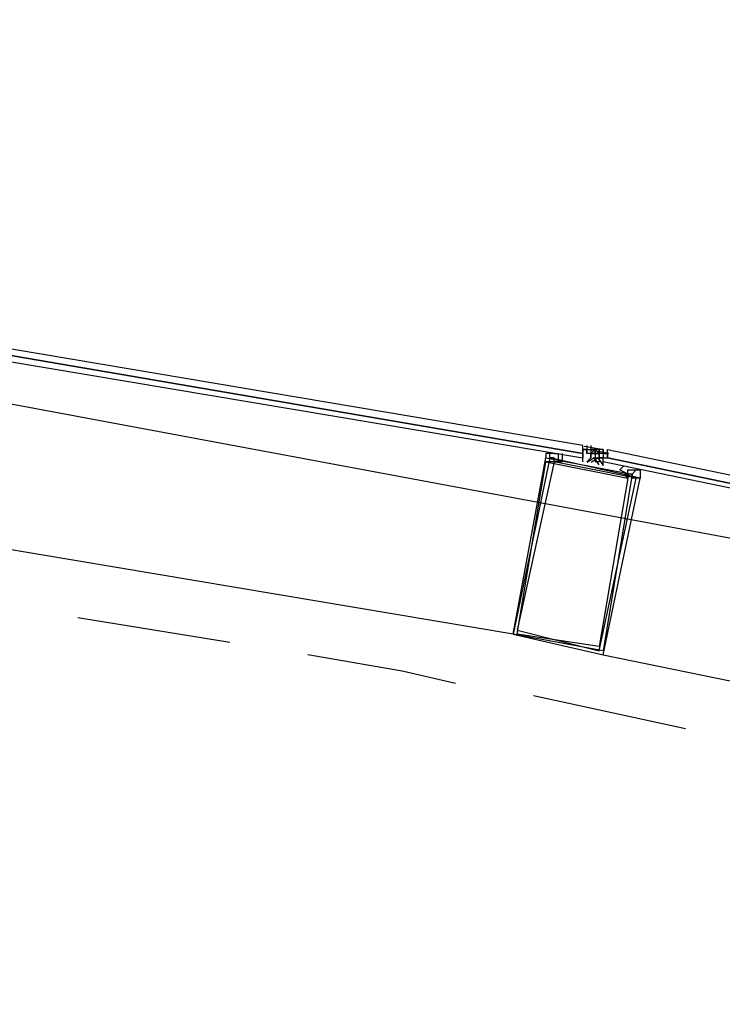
# Model space of a CAD drawing. Header units: feet. Extents: x -79 to 198, y -22 to 181.
# Tile 185 of 203: x 105.8 to 108.08, y 150.46 to 153.65. Entities that reach past the tile are written whole.
import ezdxf

# ---------------------------------------------------------------- set-up
doc = ezdxf.new("R2010")
doc.units = ezdxf.units.FT
doc.layers.add('A-AREA-UNIDAD', color=30, linetype='CONTINUOUS')
doc.layers.add('A-LINEA', color=7, linetype='CONTINUOUS')

msp = doc.modelspace()

# ---------------------------------------------------------------- linework, layer by layer
at = {"layer": 'A-AREA-UNIDAD'}
msp.add_lwpolyline([(137.36, 123.1644), (136.128, 134.3822), (134.72, 143.2533), (134.08, 143.3422), (134, 143.5378), (131.2, 144.8178), (130.4, 144.9422), (130.112, 145.2978), (127.28, 146.4533), (126.672, 146.4889), (126.56, 146.7378), (123.648, 147.8222), (122.912, 147.8933), (122.848, 148.0889), (115.968, 150.2222), (115.2, 150.2578), (115.168, 150.4178), (111.968, 151.2178), (111.328, 151.2178), (111.28, 151.3778), (104.032, 152.7289), (95.968, 153.6533), (95.872, 153.1022), (92.4, 153.2622)], dxfattribs=at)
at = {"layer": 'A-LINEA'}
for p, q in [((107.4, 151.6578), (103.7467, 152.2711)), ((107.5333, 152.2578), (107.5333, 152.2578)), ((107.6267, 152.2711), (107.6267, 152.2711)), ((107.6267, 152.2444), (107.6267, 152.2578)), ((107.6267, 152.2578), (107.6267, 152.2578)), ((107.6267, 152.2578), (107.6267, 152.2578)), ((107.6267, 152.2578), (107.6267, 152.2578)), ((107.6267, 152.2578), (107.6267, 152.2578)), ((107.6267, 152.2578), (107.6267, 152.2578)), ((107.6267, 152.2578), (107.6267, 152.2578)), ((107.6267, 152.2578), (107.6267, 152.2578)), ((107.6267, 152.2578), (107.6267, 152.2578)), ((107.64, 152.2578), (107.6267, 152.2578)), ((107.6267, 152.2578), (107.6267, 152.2444)), ((107.64, 152.2578), (107.6267, 152.2578)), ((107.6267, 152.2578), (107.6267, 152.2578)), ((107.6267, 152.2578), (107.6267, 152.2578)), ((107.6311, 152.2688), (107.6883, 152.2591)), ((107.64, 152.2711), (107.64, 152.2711)), ((107.64, 152.2711), (107.64, 152.2711)), ((107.64, 152.2711), (107.64, 152.2711)), ((107.64, 152.2711), (107.64, 152.2711)), ((107.64, 152.2711), (107.64, 152.2711)), ((107.64, 152.2711), (107.64, 152.2711)), ((107.64, 152.2711), (107.64, 152.2711)), ((107.64, 152.2711), (107.64, 152.2711)), ((107.64, 152.2711), (107.64, 152.2578)), ((107.64, 152.2711), (107.64, 152.2711)), ((107.64, 152.2711), (107.64, 152.2711)), ((107.64, 152.2578), (107.64, 152.2578)), ((107.64, 152.2578), (107.64, 152.2578)), ((107.64, 152.2578), (107.64, 152.2578)), ((107.64, 152.2578), (107.6533, 152.2578)), ((107.64, 152.2578), (107.64, 152.2578)), ((107.64, 152.2578), (107.64, 152.2578)), ((107.64, 152.2578), (107.64, 152.2578)), ((107.64, 152.2578), (107.6533, 152.2578)), ((107.64, 152.2578), (107.64, 152.2578)), ((107.64, 152.2578), (107.64, 152.2578)), ((107.64, 152.2444), (107.64, 152.2578)), ((107.64, 152.2578), (107.64, 152.2578)), ((107.64, 152.2578), (107.64, 152.2578)), ((107.64, 152.2578), (107.64, 152.2578)), ((107.64, 152.2578), (107.64, 152.2578)), ((107.64, 152.2578), (107.64, 152.2578)), ((107.64, 152.2578), (107.64, 152.2578)), ((107.64, 152.2578), (107.64, 152.2578)), ((107.64, 152.2578), (107.64, 152.2578)), ((107.64, 152.2578), (107.64, 152.2578)), ((107.64, 152.2578), (107.64, 152.2578)), ((107.64, 152.2578), (107.64, 152.2578)), ((107.64, 152.2578), (107.64, 152.2578)), ((107.64, 152.2578), (107.64, 152.2578)), ((107.64, 152.2578), (107.64, 152.2578)), ((107.64, 152.2578), (107.64, 152.2578)), ((107.64, 152.2578), (107.64, 152.2578)), ((107.64, 152.2578), (107.64, 152.2578)), ((107.64, 152.2578), (107.64, 152.2578)), ((107.64, 152.2578), (107.64, 152.2578)), ((107.64, 152.2578), (107.64, 152.2578)), ((107.64, 152.2578), (107.64, 152.2578)), ((107.64, 152.2578), (107.64, 152.2578)), ((107.6533, 152.2711), (107.6533, 152.2578)), ((107.6533, 152.2711), (107.6533, 152.2578)), ((107.6533, 152.2578), (107.6533, 152.2578)), ((107.6533, 152.2578), (107.6533, 152.2578)), ((107.6533, 152.2578), (107.6533, 152.2578)), ((107.6533, 152.2578), (107.6533, 152.2578)), ((107.6533, 152.2578), (107.6533, 152.2578)), ((107.6533, 152.2578), (107.6533, 152.2578)), ((107.6533, 152.2578), (107.6533, 152.2578)), ((107.6533, 152.2578), (107.6533, 152.2578)), ((107.6533, 152.2578), (107.6533, 152.2578)), ((107.6533, 152.2578), (107.6533, 152.2578)), ((107.6533, 152.2578), (107.6533, 152.2578)), ((107.6533, 152.2578), (107.6533, 152.2578)), ((107.6533, 152.2578), (107.6533, 152.2578)), ((107.6667, 152.2578), (107.6533, 152.2578)), ((107.6533, 152.2578), (107.6533, 152.2578)), ((107.6533, 152.2578), (107.6533, 152.2578)), ((107.6533, 152.2578), (107.6533, 152.2578)), ((107.6533, 152.2578), (107.6533, 152.2578)), ((107.6533, 152.2578), (107.6533, 152.2578)), ((107.6533, 152.2578), (107.6533, 152.2578)), ((107.6533, 152.2578), (107.6533, 152.2578)), ((107.6533, 152.2578), (107.6667, 152.2578)), ((107.6533, 152.2578), (107.6667, 152.2578)), ((107.6533, 152.2578), (107.6533, 152.2578)), ((107.6533, 152.2578), (107.6533, 152.2578)), ((107.6533, 152.2578), (107.6533, 152.2578)), ((107.6533, 152.2578), (107.6533, 152.2578)), ((107.6533, 152.2578), (107.6667, 152.2578)), ((107.6533, 152.2578), (107.6533, 152.2578)), ((107.6533, 152.2578), (107.6533, 152.2578)), ((107.6533, 152.2578), (107.6533, 152.2578)), ((107.6533, 152.2578), (107.6533, 152.2578)), ((107.6533, 152.2578), (107.6533, 152.2578)), ((107.6533, 152.2578), (107.6533, 152.2578)), ((107.6533, 152.2578), (107.6533, 152.2578)), ((107.6533, 152.2578), (107.6533, 152.2578)), ((107.6533, 152.2578), (107.6533, 152.2578)), ((107.6533, 152.2578), (107.6533, 152.2578)), ((107.6533, 152.2578), (107.6533, 152.2578)), ((107.6533, 152.2578), (107.6533, 152.2578)), ((107.6533, 152.2578), (107.6533, 152.2578)), ((107.6533, 152.2578), (107.6533, 152.2578)), ((107.6533, 152.2578), (107.6533, 152.2578)), ((107.6533, 152.2578), (107.6533, 152.2444)), ((107.6533, 152.2578), (107.6533, 152.2578)), ((107.6533, 152.2578), (107.6533, 152.2578)), ((107.6533, 152.2578), (107.6533, 152.2578)), ((107.6533, 152.2578), (107.6533, 152.2444)), ((107.6533, 152.2578), (107.6533, 152.2578)), ((107.6533, 152.2578), (107.6533, 152.2578)), ((107.6533, 152.2578), (107.6533, 152.2578)), ((107.6533, 152.2578), (107.6533, 152.2578)), ((107.6533, 152.2578), (107.6533, 152.2578)), ((107.6533, 152.2578), (107.6533, 152.2578)), ((107.6533, 152.2578), (107.6533, 152.2578)), ((107.6533, 152.2578), (107.6533, 152.2578)), ((107.655, 152.257), (107.7118, 152.2453)), ((107.6667, 152.2578), (107.6667, 152.2578)), ((107.6667, 152.2578), (107.6667, 152.2578)), ((107.6667, 152.2578), (107.6667, 152.2578)), ((107.6667, 152.2578), (107.6667, 152.2578)), ((107.6667, 152.2444), (107.6667, 152.2578)), ((107.6667, 152.2578), (107.6667, 152.2578)), ((107.6667, 152.2578), (107.6667, 152.2578)), ((107.6667, 152.2578), (107.6667, 152.2578)), ((107.6667, 152.2578), (107.6667, 152.2444)), ((107.6667, 152.2578), (107.6667, 152.2578)), ((107.6667, 152.2578), (107.6667, 152.2578)), ((107.6667, 152.2578), (107.6667, 152.2444)), ((107.6667, 152.2578), (107.6667, 152.2578)), ((107.6667, 152.2578), (107.6667, 152.2578)), ((107.6667, 152.2578), (107.6667, 152.2578)), ((107.6667, 152.2578), (107.6667, 152.2578)), ((107.6667, 152.2578), (107.6667, 152.2578)), ((107.6667, 152.2578), (107.6667, 152.2578)), ((107.6667, 152.2578), (107.6667, 152.2578)), ((107.6667, 152.2578), (107.6667, 152.2578)), ((107.6667, 152.2578), (107.6667, 152.2578)), ((107.6667, 152.2578), (107.6667, 152.2578)), ((107.6667, 152.2578), (107.6667, 152.2578)), ((107.6667, 152.2578), (107.6667, 152.2444)), ((107.6667, 152.2578), (107.6667, 152.2578)), ((107.68, 152.2578), (107.6667, 152.2578)), ((107.68, 152.2578), (107.68, 152.2578)), ((107.6933, 152.2578), (107.68, 152.2578)), ((107.68, 152.2578), (107.68, 152.2578)), ((107.68, 152.2578), (107.68, 152.2578)), ((107.68, 152.2578), (107.68, 152.2578)), ((107.68, 152.2578), (107.68, 152.2578)), ((107.68, 152.2578), (107.68, 152.2578)), ((107.68, 152.2578), (107.68, 152.2578)), ((107.68, 152.2578), (107.68, 152.2578)), ((107.68, 152.2578), (107.68, 152.2578)), ((107.68, 152.2578), (107.68, 152.2578)), ((107.68, 152.2578), (107.68, 152.2578)), ((107.68, 152.2578), (107.68, 152.2578)), ((107.68, 152.2578), (107.68, 152.2578)), ((107.68, 152.2578), (107.68, 152.2578)), ((107.68, 152.2578), (107.68, 152.2578)), ((107.68, 152.2578), (107.68, 152.2444)), ((107.68, 152.2578), (107.68, 152.2444)), ((107.68, 152.2578), (107.68, 152.2578)), ((107.68, 152.2578), (107.68, 152.2578)), ((107.68, 152.2578), (107.68, 152.2578)), ((107.68, 152.2578), (107.68, 152.2578)), ((107.68, 152.2578), (107.68, 152.2578)), ((107.68, 152.2578), (107.68, 152.2578)), ((107.68, 152.2578), (107.68, 152.2578)), ((107.68, 152.2444), (107.68, 152.2578)), ((107.68, 152.2578), (107.68, 152.2578)), ((107.68, 152.2578), (107.68, 152.2578)), ((107.68, 152.2578), (107.68, 152.2578)), ((107.68, 152.2578), (107.68, 152.2578)), ((107.68, 152.2578), (107.68, 152.2578)), ((107.68, 152.2578), (107.68, 152.2578)), ((107.68, 152.2578), (107.68, 152.2578)), ((107.68, 152.2578), (107.68, 152.2578)), ((107.68, 152.2578), (107.68, 152.2578)), ((107.68, 152.2578), (107.68, 152.2578)), ((107.68, 152.2578), (107.68, 152.2578)), ((107.68, 152.2578), (107.68, 152.2578)), ((107.68, 152.2578), (107.68, 152.2578)), ((107.68, 152.2578), (107.68, 152.2578)), ((107.6933, 152.2578), (107.6933, 152.2578)), ((107.6933, 152.2578), (107.6933, 152.2578)), ((107.6933, 152.2578), (107.6933, 152.2578)), ((107.6933, 152.2578), (107.6933, 152.2578)), ((107.6933, 152.2578), (107.6933, 152.2578)), ((107.6933, 152.2578), (107.6933, 152.2578)), ((107.6933, 152.2578), (107.6933, 152.2578)), ((107.6933, 152.2444), (107.6933, 152.2578)), ((107.6933, 152.2578), (107.6933, 152.2578)), ((107.6933, 152.2578), (107.6933, 152.2578)), ((107.6933, 152.2578), (107.6933, 152.2578)), ((107.6933, 152.2578), (107.6933, 152.2444)), ((107.6933, 152.2578), (107.6933, 152.2444)), ((107.6933, 152.2578), (107.6933, 152.2578)), ((107.6933, 152.2578), (107.6933, 152.2578)), ((107.6933, 152.2578), (107.6933, 152.2578)), ((107.6933, 152.2578), (107.6933, 152.2578)), ((107.6933, 152.2578), (107.6933, 152.2578)), ((107.6933, 152.2578), (107.6933, 152.2578)), ((107.6933, 152.2578), (107.6933, 152.2578)), ((107.7067, 152.2578), (107.7067, 152.2578)), ((107.7067, 152.2578), (107.7067, 152.2578)), ((107.7067, 152.2578), (107.7067, 152.2578)), ((107.5333, 152.2444), (107.5333, 152.2444)), ((107.6267, 152.2444), (107.6267, 152.2444)), ((107.6267, 152.2444), (107.6267, 152.2444)), ((107.6267, 152.2444), (107.6267, 152.2444)), ((107.6267, 152.2444), (107.6267, 152.2444)), ((107.6267, 152.2444), (107.6267, 152.2444)), ((107.6267, 152.2444), (107.6267, 152.2444)), ((107.6267, 152.2444), (107.6267, 152.2444)), ((107.6267, 152.2444), (107.6267, 152.2444)), ((107.6267, 152.2444), (107.6267, 152.2444)), ((107.6267, 152.2444), (107.6267, 152.2444)), ((107.6267, 152.2444), (107.6267, 152.2444)), ((107.6267, 152.2444), (107.6267, 152.2444)), ((107.6267, 152.2444), (107.6267, 152.2444)), ((107.6267, 152.2444), (107.6267, 152.2444)), ((107.6267, 152.2311), (107.6267, 152.2311)), ((107.6267, 152.2311), (107.6267, 152.2311)), ((107.6267, 152.2311), (107.6267, 152.2311)), ((107.6267, 152.2311), (107.6267, 152.2311)), ((107.6267, 152.2311), (107.6267, 152.2311)), ((107.6267, 152.2311), (107.6267, 152.2311)), ((107.6267, 152.2311), (107.6267, 152.2311)), ((107.6267, 152.2311), (107.6267, 152.2311)), ((107.6267, 152.2311), (107.6267, 152.2311)), ((107.6267, 152.2311), (107.6267, 152.2311)), ((107.6267, 152.2311), (107.6267, 152.2311)), ((107.6267, 152.2311), (107.6267, 152.2311)), ((107.64, 152.2444), (107.64, 152.2444)), ((107.64, 152.2444), (107.64, 152.2444)), ((107.64, 152.2444), (107.64, 152.2444)), ((107.64, 152.2444), (107.64, 152.2444)), ((107.64, 152.2444), (107.64, 152.2444)), ((107.64, 152.2444), (107.64, 152.2444)), ((107.64, 152.2444), (107.64, 152.2444)), ((107.64, 152.2444), (107.64, 152.2444)), ((107.64, 152.2444), (107.64, 152.2444)), ((107.64, 152.2444), (107.64, 152.2444)), ((107.64, 152.2444), (107.64, 152.2444)), ((107.64, 152.2444), (107.64, 152.2444)), ((107.64, 152.2444), (107.64, 152.2444)), ((107.64, 152.2444), (107.64, 152.2444)), ((107.64, 152.2444), (107.64, 152.2444)), ((107.64, 152.2444), (107.64, 152.2444)), ((107.64, 152.2444), (107.64, 152.2444)), ((107.64, 152.2444), (107.64, 152.2444)), ((107.64, 152.2444), (107.64, 152.2444)), ((107.64, 152.2444), (107.64, 152.2444)), ((107.64, 152.2444), (107.64, 152.2444)), ((107.64, 152.2444), (107.64, 152.2444)), ((107.64, 152.2444), (107.64, 152.2444)), ((107.64, 152.2444), (107.64, 152.2444)), ((107.64, 152.2444), (107.64, 152.2444)), ((107.64, 152.2444), (107.64, 152.2444)), ((107.64, 152.2444), (107.64, 152.2444)), ((107.6533, 152.2444), (107.64, 152.2444)), ((107.64, 152.2444), (107.64, 152.2444)), ((107.6533, 152.2444), (107.64, 152.2444)), ((107.64, 152.2444), (107.64, 152.2444)), ((107.64, 152.2444), (107.64, 152.2444)), ((107.6533, 152.2444), (107.6533, 152.2444)), ((107.6667, 152.2444), (107.6533, 152.2444)), ((107.6533, 152.2444), (107.6533, 152.2444)), ((107.6533, 152.2444), (107.6533, 152.2444)), ((107.6533, 152.2444), (107.6533, 152.2444)), ((107.6533, 152.2444), (107.6533, 152.2444)), ((107.6533, 152.2444), (107.6533, 152.2444)), ((107.6533, 152.2444), (107.6533, 152.2444)), ((107.6533, 152.2444), (107.6533, 152.2444)), ((107.6533, 152.2444), (107.6533, 152.2444)), ((107.6533, 152.2444), (107.6533, 152.2444)), ((107.6533, 152.2444), (107.6533, 152.2444)), ((107.6533, 152.2444), (107.6533, 152.2444)), ((107.6533, 152.2444), (107.6533, 152.2311)), ((107.6533, 152.2444), (107.6533, 152.2444)), ((107.6533, 152.2444), (107.6533, 152.2444)), ((107.6533, 152.2444), (107.6667, 152.2444)), ((107.6533, 152.2444), (107.6667, 152.2444)), ((107.6533, 152.2444), (107.6533, 152.2444)), ((107.6533, 152.2444), (107.6533, 152.2444)), ((107.6533, 152.2444), (107.6533, 152.2444)), ((107.6533, 152.2444), (107.6667, 152.2444)), ((107.6533, 152.2444), (107.6533, 152.2444)), ((107.6533, 152.2444), (107.6533, 152.2444)), ((107.6533, 152.2444), (107.6533, 152.2444)), ((107.6533, 152.2444), (107.6533, 152.2444)), ((107.6533, 152.2444), (107.6533, 152.2444)), ((107.6533, 152.2444), (107.6533, 152.2444)), ((107.6533, 152.2444), (107.6533, 152.2444)), ((107.6533, 152.2444), (107.6533, 152.2444)), ((107.6533, 152.2444), (107.6533, 152.2444)), ((107.6533, 152.2444), (107.6667, 152.2444)), ((107.6533, 152.2444), (107.6667, 152.2444)), ((107.6533, 152.2444), (107.6533, 152.2444)), ((107.6533, 152.2444), (107.6667, 152.2444)), ((107.6533, 152.2444), (107.6667, 152.2444)), ((107.6533, 152.2444), (107.6533, 152.2444)), ((107.6533, 152.2444), (107.6533, 152.2444)), ((107.6533, 152.2444), (107.6533, 152.2444)), ((107.6533, 152.2444), (107.6533, 152.2444)), ((107.6533, 152.2444), (107.6533, 152.2444)), ((107.6533, 152.2444), (107.6533, 152.2444)), ((107.6533, 152.2444), (107.6667, 152.2444)), ((107.6667, 152.2444), (107.6533, 152.2444)), ((107.6533, 152.2444), (107.6533, 152.2444)), ((107.6533, 152.2444), (107.6533, 152.2444)), ((107.6533, 152.2311), (107.6533, 152.2311)), ((107.6533, 152.2311), (107.6533, 152.2311)), ((107.6533, 152.2311), (107.6533, 152.2311)), ((107.6533, 152.2311), (107.6533, 152.2311)), ((107.6533, 152.2311), (107.6533, 152.2311)), ((107.6533, 152.2311), (107.6533, 152.2311)), ((107.6533, 152.2311), (107.6533, 152.2311)), ((107.6533, 152.2311), (107.6533, 152.2311)), ((107.6667, 152.2444), (107.6667, 152.2444)), ((107.6667, 152.2444), (107.6667, 152.2444)), ((107.6667, 152.2444), (107.6667, 152.2444)), ((107.6667, 152.2444), (107.6667, 152.2444)), ((107.6667, 152.2444), (107.6667, 152.2444)), ((107.6667, 152.2444), (107.6667, 152.2444)), ((107.6667, 152.2444), (107.6667, 152.2444)), ((107.68, 152.2444), (107.6667, 152.2444)), ((107.6667, 152.2444), (107.6667, 152.2444)), ((107.6667, 152.2444), (107.6667, 152.2444)), ((107.6667, 152.2444), (107.6667, 152.2444)), ((107.6667, 152.2444), (107.6667, 152.2444)), ((107.6667, 152.2444), (107.6667, 152.2444)), ((107.6667, 152.2444), (107.6667, 152.2444)), ((107.6667, 152.2444), (107.6667, 152.2444)), ((107.6667, 152.2444), (107.6667, 152.2444)), ((107.6667, 152.2444), (107.6667, 152.2444)), ((107.6667, 152.2444), (107.6667, 152.2444)), ((107.6667, 152.2444), (107.6667, 152.2444)), ((107.6667, 152.2444), (107.6667, 152.2444)), ((107.6667, 152.2444), (107.6667, 152.2444)), ((107.6667, 152.2444), (107.6667, 152.2444)), ((107.6667, 152.2444), (107.6667, 152.2444)), ((107.6667, 152.2444), (107.6667, 152.2444)), ((107.6667, 152.2444), (107.6667, 152.2444)), ((107.6667, 152.2444), (107.6667, 152.2444)), ((107.6667, 152.2444), (107.6667, 152.2444)), ((107.6667, 152.2444), (107.6667, 152.2444)), ((107.6667, 152.2444), (107.6667, 152.2444)), ((107.6667, 152.2444), (107.6667, 152.2444)), ((107.6667, 152.2444), (107.6667, 152.2444)), ((107.6667, 152.2444), (107.6667, 152.2444)), ((107.6667, 152.2444), (107.6667, 152.2444)), ((107.6667, 152.2444), (107.6667, 152.2444)), ((107.6667, 152.2444), (107.6667, 152.2444)), ((107.6667, 152.2444), (107.6667, 152.2444)), ((107.6667, 152.2444), (107.6667, 152.2444)), ((107.6667, 152.2444), (107.6667, 152.2444)), ((107.6667, 152.2444), (107.6667, 152.2444)), ((107.6667, 152.2444), (107.6667, 152.2444)), ((107.6667, 152.2444), (107.6667, 152.2444)), ((107.6667, 152.2444), (107.68, 152.2444)), ((107.6667, 152.2444), (107.6667, 152.2444)), ((107.6667, 152.2444), (107.6667, 152.2444)), ((107.6667, 152.2444), (107.6667, 152.2444)), ((107.6667, 152.2444), (107.6667, 152.2444)), ((107.6667, 152.2444), (107.6667, 152.2444)), ((107.6667, 152.2444), (107.6667, 152.2444)), ((107.6667, 152.2444), (107.6667, 152.2444)), ((107.6667, 152.2444), (107.6667, 152.2444)), ((107.6667, 152.2444), (107.6667, 152.2444)), ((107.6667, 152.2444), (107.6667, 152.2444)), ((107.6667, 152.2444), (107.6667, 152.2311)), ((107.6667, 152.2444), (107.6667, 152.2444)), ((107.6667, 152.2444), (107.6667, 152.2444)), ((107.6667, 152.2444), (107.6667, 152.2444)), ((107.6667, 152.2444), (107.6667, 152.2444)), ((107.6667, 152.2444), (107.6667, 152.2444)), ((107.6667, 152.2444), (107.6667, 152.2444)), ((107.6667, 152.2444), (107.6667, 152.2444)), ((107.6667, 152.2444), (107.6667, 152.2444)), ((107.6667, 152.2444), (107.6667, 152.2444)), ((107.6667, 152.2311), (107.6667, 152.2311)), ((107.6667, 152.2311), (107.6667, 152.2311)), ((107.6667, 152.2311), (107.6667, 152.2178)), ((107.6667, 152.2311), (107.68, 152.2311)), ((107.6667, 152.2311), (107.6667, 152.2311)), ((107.6667, 152.2311), (107.6667, 152.2311)), ((107.6667, 152.2311), (107.6667, 152.2311)), ((107.6667, 152.2311), (107.6667, 152.2311)), ((107.6667, 152.2311), (107.6667, 152.2311)), ((107.68, 152.2444), (107.68, 152.2444)), ((107.68, 152.2311), (107.68, 152.2444)), ((107.68, 152.2444), (107.68, 152.2444)), ((107.68, 152.2444), (107.68, 152.2444)), ((107.68, 152.2444), (107.68, 152.2444)), ((107.68, 152.2444), (107.68, 152.2444)), ((107.68, 152.2444), (107.68, 152.2444)), ((107.68, 152.2444), (107.68, 152.2444)), ((107.68, 152.2444), (107.68, 152.2444)), ((107.68, 152.2444), (107.68, 152.2444)), ((107.68, 152.2444), (107.68, 152.2444)), ((107.68, 152.2444), (107.68, 152.2444)), ((107.68, 152.2444), (107.68, 152.2311)), ((107.68, 152.2444), (107.68, 152.2444)), ((107.68, 152.2444), (107.68, 152.2444)), ((107.68, 152.2444), (107.68, 152.2444)), ((107.68, 152.2444), (107.68, 152.2444)), ((107.68, 152.2444), (107.68, 152.2444)), ((107.68, 152.2444), (107.68, 152.2444)), ((107.68, 152.2444), (107.68, 152.2444)), ((107.68, 152.2444), (107.68, 152.2444)), ((107.68, 152.2444), (107.68, 152.2444)), ((107.68, 152.2444), (107.68, 152.2444)), ((107.68, 152.2444), (107.68, 152.2444)), ((107.68, 152.2444), (107.68, 152.2444)), ((107.68, 152.2444), (107.68, 152.2444)), ((107.68, 152.2444), (107.68, 152.2444)), ((107.68, 152.2311), (107.68, 152.2444)), ((107.68, 152.2444), (107.68, 152.2444)), ((107.68, 152.2444), (107.68, 152.2444)), ((107.68, 152.2444), (107.68, 152.2444)), ((107.68, 152.2444), (107.68, 152.2444)), ((107.68, 152.2444), (107.68, 152.2444)), ((107.68, 152.2444), (107.68, 152.2444)), ((107.68, 152.2444), (107.68, 152.2444)), ((107.68, 152.2444), (107.68, 152.2444)), ((107.68, 152.2444), (107.68, 152.2444)), ((107.68, 152.2444), (107.68, 152.2444)), ((107.68, 152.2444), (107.68, 152.2444)), ((107.68, 152.2311), (107.6933, 152.2311)), ((107.6933, 152.2311), (107.68, 152.2311)), ((107.68, 152.2311), (107.68, 152.2311)), ((107.68, 152.2311), (107.68, 152.2311)), ((107.68, 152.2311), (107.68, 152.2311)), ((107.68, 152.2311), (107.68, 152.2311)), ((107.68, 152.2311), (107.68, 152.2311)), ((107.6933, 152.2311), (107.68, 152.2311)), ((107.68, 152.2311), (107.68, 152.2311)), ((107.68, 152.2311), (107.68, 152.2311)), ((107.68, 152.2311), (107.68, 152.2311)), ((107.68, 152.2311), (107.68, 152.2311)), ((107.68, 152.2311), (107.68, 152.2311)), ((107.68, 152.2311), (107.6933, 152.2311)), ((107.68, 152.2311), (107.6933, 152.2311)), ((107.68, 152.2311), (107.68, 152.2311)), ((107.68, 152.2311), (107.68, 152.2311)), ((107.68, 152.2311), (107.68, 152.2311)), ((107.68, 152.2311), (107.68, 152.2311)), ((107.68, 152.2311), (107.68, 152.2311)), ((107.68, 152.2311), (107.68, 152.2311)), ((107.68, 152.2311), (107.68, 152.2311)), ((107.68, 152.2311), (107.68, 152.2311)), ((107.68, 152.2311), (107.68, 152.2311)), ((107.6933, 152.2444), (107.6933, 152.2444)), ((107.6933, 152.2444), (107.6933, 152.2444)), ((107.6933, 152.2444), (107.6933, 152.2444)), ((107.6933, 152.2444), (107.6933, 152.2444)), ((107.6933, 152.2444), (107.6933, 152.2444)), ((107.6933, 152.2444), (107.6933, 152.2444)), ((107.6933, 152.2444), (107.6933, 152.2444)), ((107.6933, 152.2444), (107.6933, 152.2444)), ((107.6933, 152.2444), (107.6933, 152.2444)), ((107.6933, 152.2444), (107.6933, 152.2444)), ((107.6933, 152.2444), (107.6933, 152.2444)), ((107.6933, 152.2444), (107.6933, 152.2444)), ((107.6933, 152.2444), (107.6933, 152.2444)), ((107.6933, 152.2444), (107.6933, 152.2444)), ((107.6933, 152.2444), (107.6933, 152.2444)), ((107.7067, 152.2444), (107.6933, 152.2444)), ((107.6933, 152.2444), (107.6933, 152.2444)), ((107.6933, 152.2444), (107.6933, 152.2444)), ((107.6933, 152.2444), (107.6933, 152.2444)), ((107.6933, 152.2444), (107.6933, 152.2444)), ((107.6933, 152.2444), (107.6933, 152.2444)), ((107.6933, 152.2444), (107.6933, 152.2444)), ((107.6933, 152.2444), (107.6933, 152.2444)), ((107.6933, 152.2444), (107.6933, 152.2311)), ((107.6933, 152.2444), (107.6933, 152.2444)), ((107.6933, 152.2444), (107.6933, 152.2444)), ((107.6933, 152.2444), (107.7067, 152.2444)), ((107.6933, 152.2444), (107.6933, 152.2444)), ((107.6933, 152.2444), (107.6933, 152.2444)), ((107.6933, 152.2444), (107.7067, 152.2444)), ((107.6933, 152.2444), (107.7067, 152.2444)), ((107.6933, 152.2178), (107.6933, 152.2311)), ((107.6933, 152.2311), (107.6933, 152.2311)), ((107.6933, 152.2311), (107.6933, 152.2311)), ((107.6933, 152.2311), (107.6933, 152.2311)), ((107.6933, 152.2311), (107.6933, 152.2311)), ((107.6933, 152.2311), (107.6933, 152.2311)), ((107.6933, 152.2311), (107.6933, 152.2311)), ((107.6933, 152.2311), (107.6933, 152.2311)), ((107.6933, 152.2311), (107.6933, 152.2311)), ((107.6933, 152.2311), (107.6933, 152.2311)), ((107.6933, 152.2311), (107.6933, 152.2311)), ((107.6933, 152.2311), (107.6933, 152.2311)), ((107.6933, 152.2311), (107.6933, 152.2311)), ((107.6933, 152.2311), (107.6933, 152.2311)), ((107.6933, 152.2311), (107.6933, 152.2311)), ((107.6933, 152.2311), (107.6933, 152.2311)), ((107.6933, 152.2311), (107.6933, 152.2311)), ((107.6933, 152.2311), (107.7067, 152.2311)), ((107.7067, 152.2444), (107.7067, 152.2444)), ((107.7067, 152.2444), (107.7067, 152.2444)), ((107.7067, 152.2444), (107.7067, 152.2444)), ((107.7067, 152.2444), (107.7067, 152.2444)), ((107.7067, 152.2444), (107.7067, 152.2311)), ((107.7067, 152.2311), (107.7067, 152.2311)), ((107.7067, 152.2311), (107.7067, 152.2311)), ((107.7067, 152.2311), (107.7067, 152.2311)), ((107.7067, 152.2311), (107.7067, 152.2311)), ((107.64, 152.2178), (107.64, 152.2178)), ((107.64, 152.2178), (107.64, 152.2178)), ((107.6667, 152.2178), (107.6667, 152.2178)), ((107.6667, 152.2178), (107.6667, 152.2178)), ((107.6667, 152.2178), (107.6667, 152.2178)), ((107.68, 152.2178), (107.6667, 152.2178)), ((107.68, 152.2178), (107.6667, 152.2178)), ((107.68, 152.2178), (107.68, 152.2178)), ((107.6933, 152.2178), (107.6933, 152.2178)), ((107.6933, 152.2178), (107.6933, 152.2178)), ((107.6933, 152.2178), (107.6933, 152.2178)), ((107.6933, 152.2178), (107.6933, 152.2178)), ((107.6933, 152.2178), (107.6933, 152.2178)), ((107.6933, 152.2178), (107.6933, 152.2178)), ((107.6933, 152.2178), (107.6933, 152.2178)), ((107.6933, 152.2178), (107.6933, 152.2178)), ((107.6933, 152.2178), (107.6933, 152.2178)), ((107.6933, 152.2178), (107.6933, 152.2178)), ((107.6933, 152.2178), (107.6933, 152.2178)), ((107.6933, 152.2178), (107.6933, 152.2178)), ((107.7867, 152.2044), (107.7867, 152.2044)), ((107.8, 152.2044), (107.8, 152.2044)), ((107.7733, 152.1778), (107.7733, 152.1778)), ((107.8, 152.1644), (107.8, 152.1644)), ((106.48, 151.6311), (105.9867, 151.7111)), ((107.6933, 151.5911), (111.32, 150.8444)), ((107.96, 151.3511), (107.4667, 151.4578))]:
    msp.add_line(p, q, dxfattribs=at)
for points in [[(107.6267, 152.2711), (103.7467, 152.9244), (103.7333, 152.9244), (103.7333, 152.9111), (107.6267, 152.2444), (107.6267, 152.2578), (107.6267, 152.2711)], [(107.6267, 152.2444), (103.7333, 152.9111), (103.7333, 152.8844), (107.6267, 152.2311), (107.6267, 152.2444)], [(107.6267, 152.2178), (107.6267, 152.2311), (107.6267, 152.2444), (107.6267, 152.2578), (107.6267, 152.2711)], [(107.6267, 152.2578), (107.6267, 152.2578), (107.64, 152.2578)], [(107.6533, 152.2578), (107.6533, 152.2444), (107.6533, 152.2311), (107.64, 152.2178)], [(107.64, 152.2578), (107.64, 152.2578), (107.64, 152.2444)], [(107.68, 152.2444), (107.6667, 152.2578), (107.6533, 152.2578)], [(107.6533, 152.2311), (107.6533, 152.2311), (107.6533, 152.2444), (107.6667, 152.2578)], [(107.68, 152.2578), (107.6667, 152.2578), (107.6667, 152.2444), (107.68, 152.2444)], [(107.68, 152.2578), (107.6667, 152.2578), (107.6667, 152.2444)], [(107.68, 152.2578), (107.68, 152.2444), (107.68, 152.2311), (107.68, 152.2178), (107.6667, 152.2178)], [(107.68, 152.2444), (107.68, 152.2444), (107.68, 152.2578)], [(107.68, 152.2578), (107.68, 152.2444), (107.68, 152.2578)], [(107.6933, 152.2444), (107.6933, 152.2444), (107.6933, 152.2578), (107.6933, 152.2578)], [(107.6933, 152.2044), (107.6933, 152.2178), (107.6933, 152.2311), (107.7067, 152.2311), (107.7067, 152.2444), (107.7067, 152.2578)], [(107.7067, 152.2578), (111.5733, 151.4578), (111.5733, 151.4311), (111.56, 151.4311), (107.7067, 152.2311), (107.7067, 152.2444), (107.7067, 152.2578)], [(107.4, 151.6578), (107.6933, 151.5911), (107.8133, 152.1644), (107.52, 152.2311), (107.4, 151.6578)], [(107.6933, 151.6044), (107.4, 151.6578), (107.5067, 152.2311), (107.7867, 152.1778), (107.6933, 151.6044)], [(107.5333, 152.2444), (107.52, 152.2444), (107.52, 152.2444), (107.5067, 152.2444), (107.5067, 152.2444), (107.5067, 152.2444), (107.5067, 152.2311), (107.5067, 152.2311), (107.5067, 152.2311)], [(107.5333, 152.2444), (107.5333, 152.2444), (107.5467, 152.2444), (107.5467, 152.2444), (107.5467, 152.2178), (107.5467, 152.2178), (107.52, 152.2178), (107.52, 152.2178), (107.52, 152.2178), (107.52, 152.2178), (107.52, 152.2178), (107.52, 152.2178), (107.52, 152.2178), (107.5067, 152.2178), (107.5067, 152.2178), (107.5067, 152.2178), (107.5067, 152.2178), (107.5067, 152.2178)], [(107.56, 152.2444), (107.56, 152.2444), (107.56, 152.2444), (107.56, 152.2444), (107.56, 152.2178), (107.56, 152.2178), (107.5467, 152.2178), (107.5467, 152.2178), (107.5467, 152.2178), (107.5467, 152.2178), (107.5467, 152.2178), (107.5333, 152.2178), (107.5333, 152.2178), (107.5333, 152.2178), (107.5333, 152.2178), (107.5333, 152.2178), (107.5333, 152.2311), (107.5333, 152.2311), (107.52, 152.2311), (107.52, 152.2311), (107.52, 152.2444), (107.52, 152.2444)], [(107.5467, 152.2444), (107.5467, 152.2444), (107.5467, 152.2444)], [(107.6267, 152.2311), (107.6267, 152.2444), (107.6267, 152.2311)], [(107.6267, 152.2311), (107.6267, 152.2444), (107.6267, 152.2311)], [(107.6797, 152.2078), (107.6639, 152.2307), (107.6405, 152.2156)], [(107.6931, 152.2082), (107.6768, 152.2308), (107.6538, 152.2152)], [(107.6933, 152.2444), (107.68, 152.2444), (107.6667, 152.2444)], [(107.6933, 152.2444), (107.6933, 152.2444), (107.7067, 152.2444)], [(107.6933, 152.2311), (107.7067, 152.2311), (111.56, 151.4311), (111.56, 151.4178), (107.6933, 152.2178), (107.6933, 152.2311)], [(107.4133, 151.6711), (107.68, 151.6044), (107.8, 152.1644), (107.5333, 152.2178), (107.4133, 151.6711)], [(107.68, 151.6178), (107.4133, 151.6578), (107.5067, 152.2178), (107.7733, 152.1644), (107.68, 151.6178)], [(107.5333, 152.2178), (107.5333, 152.2178), (107.5333, 152.2178), (107.5333, 152.2178), (107.5467, 152.2178)], [(107.7733, 152.1644), (107.76, 152.1778), (107.76, 152.1778), (107.7733, 152.1778), (107.7733, 152.1778), (107.7733, 152.1778), (107.7467, 152.1911), (107.7467, 152.1911), (107.76, 152.2044), (107.76, 152.2044), (107.76, 152.2044), (107.76, 152.2044)], [(107.7733, 152.2044), (107.7733, 152.2044), (107.7733, 152.2044)], [(107.7867, 152.1911), (107.8, 152.1911), (107.8, 152.1911), (107.8133, 152.1911), (107.8133, 152.1911), (107.8133, 152.1911), (107.8133, 152.1644), (107.8133, 152.1644), (107.8, 152.1644), (107.8, 152.1644), (107.8, 152.1644), (107.8, 152.1644), (107.8, 152.1644), (107.7867, 152.1644), (107.7867, 152.1644), (107.7867, 152.1644), (107.7867, 152.1644), (107.7867, 152.1644), (107.7867, 152.1778), (107.7867, 152.1778), (107.7733, 152.1778), (107.7733, 152.1778), (107.7733, 152.1911), (107.7733, 152.1911), (107.7867, 152.1911)], [(107.8, 152.1911), (107.7867, 152.1778), (107.7867, 152.1778), (107.7733, 152.1778), (107.7733, 152.1778), (107.7733, 152.1778), (107.7733, 152.1778), (107.7733, 152.1778), (107.7733, 152.1644)], [(107.7867, 152.2044), (107.7867, 152.2044), (107.7867, 152.2044)], [(107.7867, 152.1644), (107.7867, 152.1644), (107.7867, 152.1644), (107.7867, 152.1778)], [(107.2133, 151.4978), (107.04, 151.5378), (106.7333, 151.5911)]]:
    msp.add_lwpolyline(points, dxfattribs=at)
for points in [[(107.52, 152.2178), (107.52, 152.2178), (107.52, 152.2178), (107.52, 152.2178)], [(107.7733, 152.1778), (107.7733, 152.1778), (107.7733, 152.1778), (107.7733, 152.1778)]]:
    msp.add_lwpolyline(points, close=True, dxfattribs=at)

doc.saveas('drawing.dxf')
